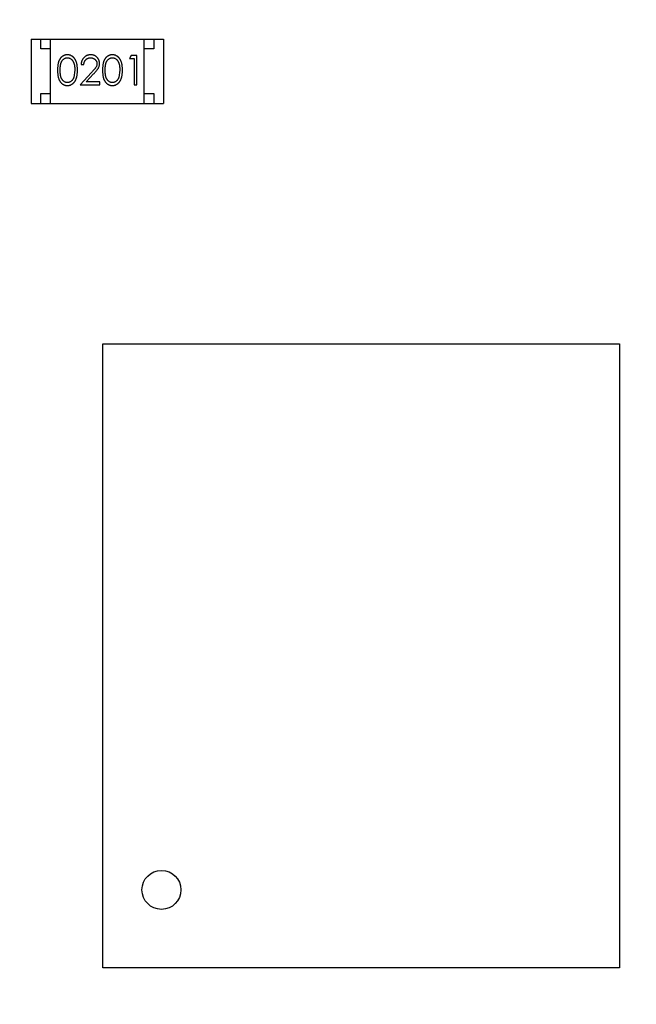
# Model space of a CAD drawing. Header units: millimetres. Extents: x -21 to 173, y -170 to -77.
# Tile 70 of 95: x 128.88 to 132.04, y -124.66 to -119.61. Entities that reach past the tile are written whole.
import ezdxf

# ---------------------------------------------------------------- set-up
doc = ezdxf.new("R2010")
doc.units = ezdxf.units.MM
doc.header["$LTSCALE"] = 1.21
doc.header["$MEASUREMENT"] = 0
doc.header["$PDMODE"] = 3
doc.header["$PDSIZE"] = 0.3125
doc.layers.get('0').update_dxf_attribs({"linetype": 'CONTINUOUS'})
doc.layers.get('DEFPOINTS').update_dxf_attribs({"linetype": 'CONTINUOUS'})
doc.layers.add('Dim', color=3, linetype='CONTINUOUS', lineweight=25)
doc.styles.get("Standard").update_dxf_attribs({"font": 'txt', "width": 0.8})
doc.dimstyles.get("Standard").update_dxf_attribs({"dimtxt": 0.15625, "dimasz": 0.1875, "dimexe": 0.125, "dimexo": 0.0625, "dimgap": 0.09, "dimtad": 0, "dimtih": 1, "dimtoh": 1, "dimzin": 4, "dimdsep": 46, "dimtxsty": 'STANDARD', "dimblk": '_FILLED', "dimblk1": '_FILLED', "dimblk2": '_FILLED', "dimcen": 0.09, "dimazin": 1, "dimtp": 0.01, "dimtm": 0.01, "dimtfac": 1, "dimtofl": 0, "dimtmove": 0, "dimatfit": 3, "dimldrblk": '_FILLED', "dimfxl": 1, "dimtolj": 1, "dimtzin": 4, "dimarcsym": 0})

# ---------------------------------------------------------------- blocks, each defined once
blk = doc.blocks.new('_FILLED')
at = {"color": 0, "linetype": 'ByBlock'}
blk.add_solid([(0, 0), (-1, 0.1667), (-1, -0.1667)], dxfattribs=at)
blk = doc.blocks.new('*D65')
at = {"layer": 'DEFPOINTS', "color": 0}
for p in [(105.5298, -92.6324), (171.1468, -92.6324), (151.3452, -159.3324)]:
    blk.add_point(p, dxfattribs=at)
at = {"layer": 'Dim', "color": 0, "lineweight": -2}
for p, q in [((105.5923, -92.6324), (171.2718, -92.6324)), ((171.1468, -95.1324), (171.1468, -122.059)), ((171.1468, -156.8324), (171.1468, -129.9057)), ((151.4077, -159.3324), (171.2718, -159.3324))]:
    blk.add_line(p, q, dxfattribs=at)
at = {"layer": 'Dim', "color": 0, "lineweight": -2, "xscale": 2.5, "yscale": 2.5, "zscale": 2.5}
for p, rotation in [((171.1468, -92.6324), 90), ((171.1468, -159.3324), 270)]:
    blk.add_blockref('_FILLED', p, dxfattribs=dict(at, rotation=rotation))
at = {"layer": 'Dim', "color": 0, "insert": (171.1468, -125.9824), "char_height": 2.5, "attachment_point": 5, "rotation": 90, "line_spacing_factor": 2.5}
blk.add_mtext('\\A1;66.70', dxfattribs=at)

msp = doc.modelspace()

# ---------------------------------------------------------------- linework, layer by layer
at = {"color": 7, "linetype": 'Continuous'}
for p, q in [((128.9395, -119.7111), (128.9395, -120.0411)), ((128.9395, -119.7111), (129.6195, -119.7111)), ((128.9895, -119.7611), (128.9895, -119.7111)), ((129.0395, -120.0411), (129.0395, -119.7111)), ((129.5195, -120.0411), (129.5195, -119.7111)), ((129.5695, -119.7111), (129.5695, -119.7611)), ((129.6195, -119.7111), (129.6195, -120.0411)), ((129.0395, -119.7611), (128.9895, -119.7611)), ((129.5695, -119.7611), (129.5195, -119.7611)), ((129.4535, -119.7958), (129.4447, -119.8112)), ((129.4447, -119.8112), (129.4678, -119.8112)), ((129.4813, -119.7958), (129.4535, -119.7958)), ((129.4678, -119.8112), (129.4678, -119.9458)), ((129.4813, -119.9458), (129.4813, -119.7958)), ((129.1967, -119.842), (129.2101, -119.842)), ((129.164, -119.8708), (129.1583, -119.9085)), ((129.2491, -119.8837), (129.1909, -119.9458)), ((129.223, -119.9304), (129.2605, -119.8904)), ((129.3947, -119.8708), (129.3891, -119.9085)), ((129.1909, -119.9458), (129.2928, -119.9458)), ((129.2928, -119.9304), (129.223, -119.9304)), ((129.2928, -119.9458), (129.2928, -119.9304)), ((129.4678, -119.9458), (129.4813, -119.9458)), ((128.9895, -120.0411), (128.9895, -119.9911)), ((128.9895, -119.9911), (129.0395, -119.9911)), ((129.5195, -119.9911), (129.5695, -119.9911)), ((129.5695, -119.9911), (129.5695, -120.0411)), ((128.9395, -120.0411), (129.6195, -120.0411)), ((129.3085, -124.4744), (129.3085, -121.2744)), ((129.3085, -121.2744), (131.9585, -121.2744)), ((131.9585, -121.2744), (131.9585, -124.4744)), ((131.9585, -124.4744), (129.3085, -124.4744))]:
    msp.add_line(p, q, dxfattribs=at)
msp.add_circle((129.6085, -124.0744), 0.1, dxfattribs=at)
for points, knots in [([(129.1256, -119.792), (129.1245, -119.792), (129.1221, -119.792), (129.1187, -119.7924), (129.1153, -119.7931), (129.112, -119.794), (129.1088, -119.7952), (129.1057, -119.7967), (129.1027, -119.7984), (129.0997, -119.8003), (129.0969, -119.8025), (129.0942, -119.805), (129.0918, -119.8077), (129.0894, -119.8107), (129.0873, -119.8139), (129.0853, -119.8173), (129.0834, -119.821), (129.0818, -119.825), (129.0803, -119.8293), (129.079, -119.834), (129.0779, -119.8391), (129.077, -119.8446), (129.0763, -119.8506), (129.0758, -119.857), (129.0755, -119.8638), (129.0755, -119.8685), (129.0755, -119.8709)], [0, 0, 0, 0, 0.033742, 0.066533, 0.099153, 0.13154, 0.164087, 0.196563, 0.229707, 0.263315, 0.297504, 0.331686, 0.366482, 0.4021, 0.438958, 0.476748, 0.515985, 0.556589, 0.599519, 0.645765, 0.695487, 0.748721, 0.805687, 0.866754, 0.931405, 1, 1, 1, 1]), ([(129.089, -119.8708), (129.089, -119.8688), (129.089, -119.8649), (129.0892, -119.8592), (129.0896, -119.8539), (129.0901, -119.8491), (129.0907, -119.8445), (129.0915, -119.8404), (129.0924, -119.8366), (129.0935, -119.8332), (129.0948, -119.8301), (129.0961, -119.8272), (129.0976, -119.8245), (129.0993, -119.822), (129.101, -119.8197), (129.1029, -119.8175), (129.1049, -119.8156), (129.1078, -119.8133), (129.1115, -119.811), (129.1162, -119.8088), (129.1211, -119.8076), (129.1244, -119.8074), (129.1261, -119.8074)], [0, 0, 0, 0, 0.073302, 0.142286, 0.206253, 0.266017, 0.321612, 0.372532, 0.419497, 0.462398, 0.502825, 0.541489, 0.579034, 0.615143, 0.650298, 0.684912, 0.718701, 0.752189, 0.817245, 0.879117, 0.939613, 1, 1, 1, 1]), ([(129.1774, -119.8709), (129.1774, -119.8686), (129.1773, -119.8641), (129.1771, -119.8575), (129.1765, -119.8513), (129.1758, -119.8455), (129.1748, -119.84), (129.1737, -119.8349), (129.1722, -119.8301), (129.1707, -119.8257), (129.1688, -119.8216), (129.1669, -119.8178), (129.1648, -119.8142), (129.1626, -119.8109), (129.1601, -119.8079), (129.1576, -119.8051), (129.1549, -119.8026), (129.152, -119.8004), (129.149, -119.7984), (129.1459, -119.7967), (129.1427, -119.7952), (129.1395, -119.794), (129.1361, -119.7931), (129.1327, -119.7924), (129.1292, -119.792), (129.1268, -119.792), (129.1256, -119.792)], [0, 0, 0, 0, 0.065278, 0.127205, 0.186168, 0.241675, 0.294115, 0.343609, 0.390387, 0.434463, 0.476646, 0.517002, 0.555936, 0.593716, 0.630057, 0.665601, 0.700745, 0.734917, 0.768681, 0.802087, 0.834849, 0.867433, 0.900138, 0.932806, 0.966212, 1, 1, 1, 1]), ([(129.1261, -119.8074), (129.1277, -119.8074), (129.131, -119.8076), (129.1359, -119.8088), (129.1405, -119.811), (129.1443, -119.8133), (129.1472, -119.8156), (129.1492, -119.8176), (129.1512, -119.8198), (129.153, -119.8223), (129.1546, -119.825), (129.1562, -119.828), (129.1577, -119.8312), (129.159, -119.8346), (129.1601, -119.8383), (129.1612, -119.8422), (129.162, -119.8463), (129.1628, -119.8507), (129.1633, -119.8554), (129.1637, -119.8603), (129.1639, -119.8655), (129.1639, -119.869), (129.164, -119.8708)], [0, 0, 0, 0, 0.059689, 0.119507, 0.181075, 0.246162, 0.279894, 0.314468, 0.350403, 0.387474, 0.426147, 0.466624, 0.508745, 0.553328, 0.600058, 0.649177, 0.700552, 0.754894, 0.811825, 0.871514, 0.934319, 1, 1, 1, 1]), ([(129.2456, -119.792), (129.2439, -119.792), (129.2406, -119.7921), (129.2358, -119.7928), (129.2311, -119.7939), (129.2267, -119.7954), (129.2225, -119.7974), (129.2185, -119.7998), (129.2147, -119.8027), (129.2111, -119.806), (129.2078, -119.8096), (129.205, -119.8135), (129.2025, -119.8177), (129.2005, -119.822), (129.1989, -119.8267), (129.1977, -119.8316), (129.1969, -119.8367), (129.1967, -119.8402), (129.1967, -119.842)], [0, 0, 0, 0, 0.06445, 0.126725, 0.187421, 0.247417, 0.306749, 0.366595, 0.427749, 0.490235, 0.553031, 0.614805, 0.676505, 0.738096, 0.801021, 0.864897, 0.931209, 1, 1, 1, 1]), ([(129.2101, -119.842), (129.2102, -119.8406), (129.2105, -119.838), (129.2112, -119.8343), (129.2122, -119.8307), (129.2134, -119.8274), (129.2149, -119.8243), (129.2167, -119.8214), (129.2187, -119.8188), (129.2209, -119.8164), (129.2234, -119.8143), (129.226, -119.8124), (129.2288, -119.8108), (129.2317, -119.8096), (129.2348, -119.8086), (129.238, -119.8079), (129.2414, -119.8074), (129.2437, -119.8074), (129.2449, -119.8074)], [0, 0, 0, 0, 0.073648, 0.143686, 0.210962, 0.275557, 0.338064, 0.399311, 0.4594, 0.51934, 0.579024, 0.637809, 0.695959, 0.754122, 0.813113, 0.873453, 0.935561, 1, 1, 1, 1]), ([(129.2449, -119.8074), (129.246, -119.8074), (129.2482, -119.8074), (129.2514, -119.8079), (129.2545, -119.8086), (129.2575, -119.8096), (129.2603, -119.8108), (129.263, -119.8124), (129.2656, -119.8142), (129.268, -119.8163), (129.2702, -119.8186), (129.2721, -119.821), (129.2738, -119.8235), (129.2751, -119.8262), (129.2762, -119.8289), (129.2769, -119.8318), (129.2773, -119.8347), (129.2774, -119.8367), (129.2774, -119.8378)], [0, 0, 0, 0, 0.068027, 0.133505, 0.19695, 0.26027, 0.322741, 0.384982, 0.448465, 0.513424, 0.578224, 0.640011, 0.700094, 0.760067, 0.819012, 0.877878, 0.938035, 1, 1, 1, 1]), ([(129.2909, -119.8366), (129.2908, -119.8351), (129.2908, -119.8322), (129.2902, -119.8278), (129.2892, -119.8237), (129.2878, -119.8197), (129.286, -119.8158), (129.2839, -119.8121), (129.2813, -119.8086), (129.2784, -119.8052), (129.2752, -119.8021), (129.2716, -119.7994), (129.2679, -119.7971), (129.2639, -119.7952), (129.2597, -119.7937), (129.2552, -119.7927), (129.2504, -119.7921), (129.2472, -119.792), (129.2456, -119.792)], [0, 0, 0, 0, 0.06271, 0.123347, 0.183401, 0.242828, 0.302097, 0.36242, 0.423725, 0.487032, 0.550491, 0.612709, 0.674265, 0.73617, 0.799211, 0.863483, 0.930525, 1, 1, 1, 1]), ([(129.3564, -119.792), (129.3552, -119.792), (129.3529, -119.792), (129.3494, -119.7924), (129.3461, -119.7931), (129.3428, -119.794), (129.3396, -119.7952), (129.3365, -119.7967), (129.3334, -119.7984), (129.3305, -119.8003), (129.3277, -119.8025), (129.325, -119.805), (129.3225, -119.8077), (129.3202, -119.8107), (129.3181, -119.8139), (129.316, -119.8173), (129.3142, -119.821), (129.3125, -119.825), (129.3111, -119.8293), (129.3098, -119.834), (129.3087, -119.8391), (129.3078, -119.8446), (129.3071, -119.8506), (129.3066, -119.857), (129.3063, -119.8638), (129.3063, -119.8685), (129.3063, -119.8709)], [0, 0, 0, 0, 0.033742, 0.066533, 0.099153, 0.13154, 0.164087, 0.196563, 0.229707, 0.263315, 0.297504, 0.331686, 0.366482, 0.4021, 0.438958, 0.476748, 0.515985, 0.556589, 0.599519, 0.645765, 0.695487, 0.748721, 0.805687, 0.866754, 0.931405, 1, 1, 1, 1]), ([(129.3197, -119.8708), (129.3197, -119.8688), (129.3197, -119.8649), (129.32, -119.8592), (129.3203, -119.8539), (129.3209, -119.8491), (129.3215, -119.8445), (129.3223, -119.8404), (129.3232, -119.8366), (129.3243, -119.8332), (129.3255, -119.8301), (129.3269, -119.8272), (129.3284, -119.8245), (129.33, -119.822), (129.3318, -119.8197), (129.3337, -119.8175), (129.3357, -119.8156), (129.3385, -119.8133), (129.3423, -119.811), (129.347, -119.8088), (129.3519, -119.8076), (129.3552, -119.8074), (129.3569, -119.8074)], [0, 0, 0, 0, 0.073302, 0.142286, 0.206253, 0.266017, 0.321612, 0.372532, 0.419497, 0.462398, 0.502825, 0.541489, 0.579034, 0.615143, 0.650298, 0.684912, 0.718701, 0.752189, 0.817245, 0.879117, 0.939613, 1, 1, 1, 1]), ([(129.4082, -119.8709), (129.4082, -119.8686), (129.4081, -119.8641), (129.4078, -119.8575), (129.4073, -119.8513), (129.4065, -119.8455), (129.4056, -119.84), (129.4044, -119.8349), (129.403, -119.8301), (129.4014, -119.8257), (129.3996, -119.8216), (129.3977, -119.8178), (129.3956, -119.8142), (129.3933, -119.8109), (129.3909, -119.8079), (129.3883, -119.8051), (129.3856, -119.8026), (129.3827, -119.8004), (129.3798, -119.7984), (129.3767, -119.7967), (129.3735, -119.7952), (129.3702, -119.794), (129.3669, -119.7931), (129.3635, -119.7924), (129.36, -119.792), (129.3576, -119.792), (129.3564, -119.792)], [0, 0, 0, 0, 0.065278, 0.127205, 0.186168, 0.241675, 0.294115, 0.343609, 0.390387, 0.434463, 0.476646, 0.517002, 0.555936, 0.593716, 0.630057, 0.665601, 0.700745, 0.734917, 0.768681, 0.802087, 0.834849, 0.867433, 0.900138, 0.932806, 0.966212, 1, 1, 1, 1]), ([(129.3569, -119.8074), (129.3585, -119.8074), (129.3618, -119.8076), (129.3666, -119.8088), (129.3713, -119.811), (129.3751, -119.8133), (129.3779, -119.8156), (129.38, -119.8176), (129.3819, -119.8198), (129.3837, -119.8223), (129.3854, -119.825), (129.387, -119.828), (129.3884, -119.8312), (129.3897, -119.8346), (129.3909, -119.8383), (129.392, -119.8422), (129.3928, -119.8463), (129.3935, -119.8507), (129.394, -119.8554), (129.3945, -119.8603), (129.3947, -119.8655), (129.3947, -119.869), (129.3947, -119.8708)], [0, 0, 0, 0, 0.059689, 0.119507, 0.181075, 0.246162, 0.279894, 0.314468, 0.350403, 0.387474, 0.426147, 0.466624, 0.508745, 0.553328, 0.600058, 0.649177, 0.700552, 0.754894, 0.811825, 0.871514, 0.934319, 1, 1, 1, 1]), ([(129.2774, -119.8378), (129.2774, -119.8394), (129.2772, -119.8426), (129.2762, -119.8474), (129.2745, -119.8521), (129.2725, -119.8559), (129.2705, -119.859), (129.2686, -119.8617), (129.2662, -119.8646), (129.2636, -119.8679), (129.2605, -119.8714), (129.257, -119.8753), (129.2532, -119.8794), (129.2505, -119.8823), (129.2491, -119.8837)], [0, 0, 0, 0, 0.088014, 0.174976, 0.2638, 0.355443, 0.406413, 0.465519, 0.533076, 0.609353, 0.693899, 0.787171, 0.889197, 1, 1, 1, 1]), ([(129.2605, -119.8904), (129.262, -119.8888), (129.2647, -119.8859), (129.2687, -119.8815), (129.2722, -119.8774), (129.2754, -119.8735), (129.2783, -119.8699), (129.2808, -119.8665), (129.2829, -119.8633), (129.2852, -119.8595), (129.2875, -119.8548), (129.2894, -119.8489), (129.2907, -119.8428), (129.2908, -119.8386), (129.2909, -119.8366)], [0, 0, 0, 0, 0.09953, 0.192079, 0.277712, 0.357454, 0.429648, 0.495771, 0.555538, 0.608657, 0.707578, 0.804328, 0.901298, 1, 1, 1, 1]), ([(129.0755, -119.8709), (129.0755, -119.8733), (129.0755, -119.8779), (129.0758, -119.8847), (129.0763, -119.891), (129.0771, -119.897), (129.078, -119.9025), (129.079, -119.9076), (129.0803, -119.9124), (129.0819, -119.9167), (129.0836, -119.9207), (129.0854, -119.9244), (129.0874, -119.9279), (129.0896, -119.9311), (129.0919, -119.9341), (129.0944, -119.9368), (129.097, -119.9392), (129.0998, -119.9414), (129.1027, -119.9433), (129.1058, -119.945), (129.1089, -119.9465), (129.1121, -119.9476), (129.1153, -119.9485), (129.1187, -119.9492), (129.1221, -119.9496), (129.1245, -119.9496), (129.1256, -119.9497)], [0, 0, 0, 0, 0.068113, 0.132564, 0.193427, 0.250218, 0.303569, 0.353576, 0.400235, 0.443586, 0.484619, 0.524292, 0.56238, 0.599049, 0.63494, 0.669782, 0.704009, 0.737842, 0.771098, 0.803896, 0.836415, 0.868639, 0.900715, 0.933378, 0.966213, 1, 1, 1, 1]), ([(129.1261, -119.9343), (129.1245, -119.9342), (129.1211, -119.934), (129.1163, -119.9327), (129.1115, -119.9307), (129.1078, -119.9283), (129.1049, -119.926), (129.1029, -119.9241), (129.101, -119.9219), (129.0992, -119.9196), (129.0976, -119.9171), (129.0961, -119.9144), (129.0947, -119.9115), (129.0935, -119.9084), (129.0924, -119.9049), (129.0915, -119.9012), (129.0907, -119.897), (129.09, -119.8925), (129.0896, -119.8876), (129.0892, -119.8824), (129.089, -119.8767), (129.089, -119.8728), (129.089, -119.8708)], [0, 0, 0, 0, 0.060034, 0.120278, 0.182348, 0.247919, 0.281641, 0.315701, 0.350322, 0.385703, 0.421819, 0.459196, 0.497866, 0.538301, 0.58121, 0.628183, 0.679403, 0.734699, 0.794074, 0.858416, 0.927049, 1, 1, 1, 1]), ([(129.1256, -119.9497), (129.1268, -119.9496), (129.1292, -119.9496), (129.1327, -119.9492), (129.1362, -119.9485), (129.1395, -119.9476), (129.1428, -119.9464), (129.146, -119.9449), (129.1491, -119.9432), (129.1521, -119.9412), (129.155, -119.9389), (129.1577, -119.9364), (129.1603, -119.9336), (129.1627, -119.9306), (129.165, -119.9273), (129.167, -119.9237), (129.169, -119.9199), (129.1707, -119.9158), (129.1723, -119.9115), (129.1737, -119.9067), (129.1748, -119.9016), (129.1758, -119.8962), (129.1765, -119.8903), (129.1771, -119.8842), (129.1773, -119.8776), (129.1774, -119.8732), (129.1774, -119.8709)], [0, 0, 0, 0, 0.033824, 0.067298, 0.10028, 0.133019, 0.165736, 0.198792, 0.232372, 0.266409, 0.301016, 0.336196, 0.371972, 0.408574, 0.446394, 0.485225, 0.525372, 0.567224, 0.611081, 0.65775, 0.70702, 0.759235, 0.814484, 0.873227, 0.934937, 1, 1, 1, 1]), ([(129.1583, -119.9085), (129.1579, -119.9096), (129.1571, -119.9116), (129.1558, -119.9146), (129.1543, -119.9173), (129.1527, -119.9198), (129.151, -119.9221), (129.1491, -119.9242), (129.1471, -119.9262), (129.1443, -119.9284), (129.1406, -119.9308), (129.1359, -119.9328), (129.1311, -119.9341), (129.1278, -119.9342), (129.1261, -119.9343)], [0, 0, 0, 0, 0.075949, 0.148549, 0.218996, 0.286119, 0.351826, 0.416074, 0.478265, 0.540325, 0.660405, 0.774606, 0.887187, 1, 1, 1, 1]), ([(129.3063, -119.8709), (129.3063, -119.8733), (129.3063, -119.8779), (129.3066, -119.8847), (129.3071, -119.891), (129.3078, -119.897), (129.3087, -119.9025), (129.3098, -119.9076), (129.3111, -119.9124), (129.3126, -119.9167), (129.3143, -119.9207), (129.3162, -119.9244), (129.3182, -119.9279), (129.3204, -119.9311), (129.3227, -119.9341), (129.3251, -119.9368), (129.3278, -119.9392), (129.3306, -119.9414), (129.3335, -119.9433), (129.3365, -119.945), (129.3396, -119.9465), (129.3428, -119.9476), (129.3461, -119.9485), (129.3494, -119.9492), (129.3529, -119.9496), (129.3552, -119.9496), (129.3564, -119.9497)], [0, 0, 0, 0, 0.068113, 0.132564, 0.193427, 0.250218, 0.303569, 0.353576, 0.400235, 0.443586, 0.484619, 0.524292, 0.56238, 0.599049, 0.63494, 0.669782, 0.704009, 0.737842, 0.771098, 0.803896, 0.836415, 0.868639, 0.900715, 0.933378, 0.966213, 1, 1, 1, 1]), ([(129.3569, -119.9343), (129.3552, -119.9342), (129.3519, -119.934), (129.347, -119.9327), (129.3423, -119.9307), (129.3385, -119.9283), (129.3357, -119.926), (129.3336, -119.9241), (129.3317, -119.9219), (129.33, -119.9196), (129.3283, -119.9171), (129.3269, -119.9144), (129.3255, -119.9115), (129.3243, -119.9084), (129.3232, -119.9049), (129.3223, -119.9012), (129.3215, -119.897), (129.3208, -119.8925), (129.3204, -119.8876), (129.32, -119.8824), (129.3197, -119.8767), (129.3197, -119.8728), (129.3197, -119.8708)], [0, 0, 0, 0, 0.060034, 0.120278, 0.182348, 0.247919, 0.281641, 0.315701, 0.350322, 0.385703, 0.421819, 0.459196, 0.497866, 0.538301, 0.58121, 0.628183, 0.679403, 0.734699, 0.794074, 0.858416, 0.927049, 1, 1, 1, 1]), ([(129.3564, -119.9497), (129.3576, -119.9496), (129.36, -119.9496), (129.3635, -119.9492), (129.3669, -119.9485), (129.3703, -119.9476), (129.3735, -119.9464), (129.3767, -119.9449), (129.3798, -119.9432), (129.3828, -119.9412), (129.3857, -119.9389), (129.3885, -119.9364), (129.3911, -119.9336), (129.3935, -119.9306), (129.3957, -119.9273), (129.3978, -119.9237), (129.3997, -119.9199), (129.4015, -119.9158), (129.4031, -119.9115), (129.4044, -119.9067), (129.4056, -119.9016), (129.4066, -119.8962), (129.4073, -119.8903), (129.4078, -119.8842), (129.4081, -119.8776), (129.4082, -119.8732), (129.4082, -119.8709)], [0, 0, 0, 0, 0.033824, 0.067298, 0.10028, 0.133019, 0.165736, 0.198792, 0.232372, 0.266409, 0.301016, 0.336196, 0.371972, 0.408574, 0.446394, 0.485225, 0.525372, 0.567224, 0.611081, 0.65775, 0.70702, 0.759235, 0.814484, 0.873227, 0.934937, 1, 1, 1, 1]), ([(129.3891, -119.9085), (129.3887, -119.9096), (129.3879, -119.9116), (129.3866, -119.9146), (129.3851, -119.9173), (129.3835, -119.9198), (129.3818, -119.9221), (129.3799, -119.9242), (129.3779, -119.9262), (129.3751, -119.9284), (129.3714, -119.9308), (129.3667, -119.9328), (129.3618, -119.9341), (129.3585, -119.9342), (129.3569, -119.9343)], [0, 0, 0, 0, 0.075949, 0.148549, 0.218996, 0.286119, 0.351826, 0.416074, 0.478265, 0.540325, 0.660405, 0.774606, 0.887187, 1, 1, 1, 1])]:
    msp.add_open_spline(points, degree=3, knots=knots, dxfattribs=at)

# ---------------------------------------------------------------- dimensions: what is measured, and where the dimension line sits
at = {"layer": 'Dim'}
dim = msp.add_linear_dim(base=(171.1468, -92.6324), p1=(151.3452, -159.3324), p2=(105.5298, -92.6324), angle=90, dimstyle='STANDARD', override={"dimtxt": 2.5, "dimasz": 2.5, "dimtih": 0, "dimtoh": 0, "dimzin": 0, "dimcen": 0.198, "dimadec": 0, "dimazin": 0, "dimtp": 0, "dimtm": 0, "dimtdec": 4, "dimtzin": 0}, dxfattribs=at)
dim.commit()
dim.dimension.update_dxf_attribs({"geometry": '*D65', "text_midpoint": (171.1468, -125.9824)})

doc.saveas('drawing.dxf')
